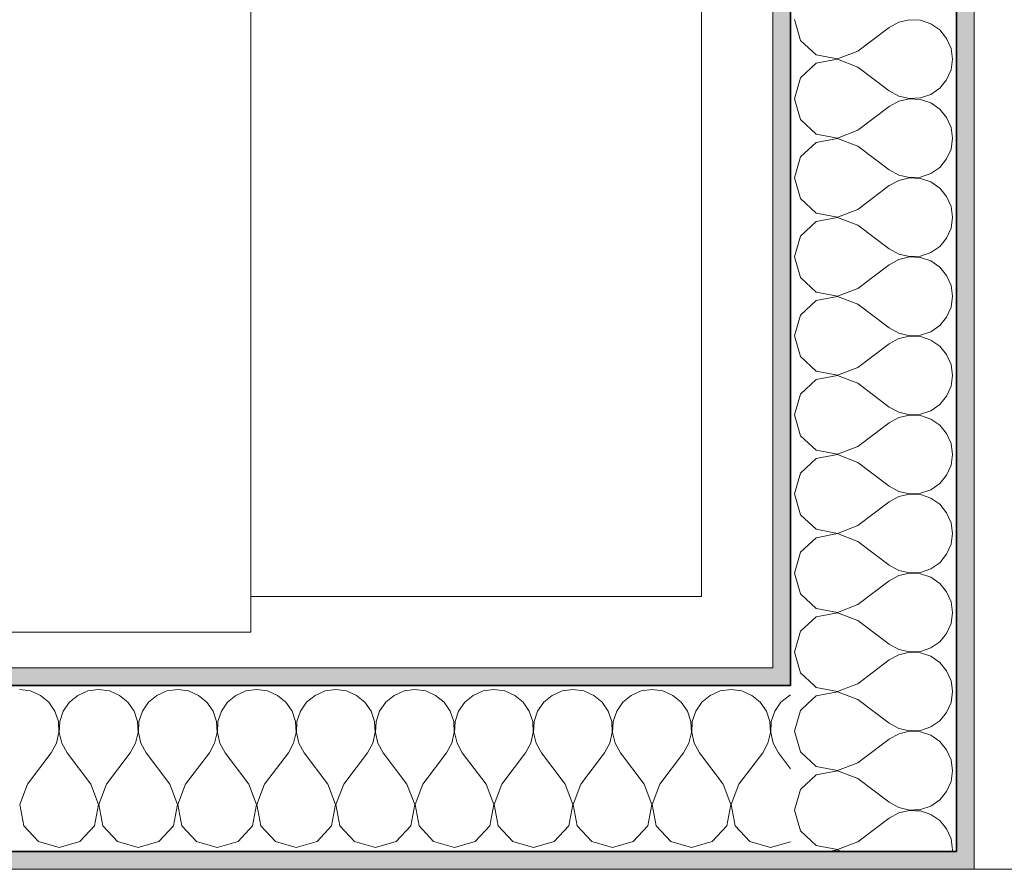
# Model space of a CAD drawing. Header units: metres. Extents: x -7.1 to 26.5, y -14.7 to 18.1.
# Tile 34 of 182: x 5.5 to 6.3, y 3.6 to 4.3. Entities that reach past the tile are written whole.
import ezdxf

# ---------------------------------------------------------------- set-up
doc = ezdxf.new("R2010")
doc.units = ezdxf.units.M
doc.linetypes.add('AUSGEZOGEN', pattern=[0])
for name, color, linetype in [('XR$1$015 Innenwände', 7, 'AUSGEZOGEN'), ('XR$1$015 Innenwände Schichttrennlinien', 7, 'AUSGEZOGEN'), ('XR$1$065 Möbel Einrichtung', 7, 'AUSGEZOGEN'), ('XR$1$080 Raumdefinitionen Kontur', 7, 'AUSGEZOGEN'), ('XR$3$015 Innenwände Bauteilschraffuren', 7, 'AUSGEZOGEN')]:
    doc.layers.add(name, color=color, linetype=linetype)

# ---------------------------------------------------------------- blocks, each defined once
blk = doc.blocks.new('COMPLEXOBJECT_146')
at = {"layer": 'XR$3$015 Innenwände Bauteilschraffuren', "color": 8, "linetype": 'AUSGEZOGEN', "lineweight": 13, "transparency": 33554687}
for p, q in [((6.1317, 3.72357), (6.12508, 3.71752)), ((6.12508, 3.71752), (6.12011, 3.7)), ((6.12011, 3.7), (6.12508, 3.68248)), ((6.12508, 3.68248), (6.13853, 3.67019)), ((6.15643, 3.6668), (6.17344, 3.67333)), ((6.17344, 3.67333), (6.1783, 3.67698)), ((6.13853, 3.66315), (6.12508, 3.65086)), ((6.13853, 3.67019), (6.15643, 3.6668)), ((6.15643, 3.66653), (6.13853, 3.66315)), ((6.17344, 3.66), (6.15643, 3.66653)), ((6.17344, 3.66), (6.20011, 3.64)), ((6.12508, 3.65086), (6.12011, 3.63333)), ((6.20011, 3.64), (6.20815, 3.63555)), ((6.12011, 3.63333), (6.12508, 3.61581)), ((6.20815, 3.63112), (6.20011, 3.62667)), ((6.20815, 3.63555), (6.21711, 3.63347)), ((6.21711, 3.6332), (6.20815, 3.63112)), ((6.21711, 3.63347), (6.22159, 3.63369)), ((6.22233, 3.63295), (6.21711, 3.6332)), ((6.17344, 3.60667), (6.20011, 3.62667)), ((6.12508, 3.61581), (6.13853, 3.60352)), ((6.15643, 3.60013), (6.17344, 3.60667)), ((6.13853, 3.60352), (6.15643, 3.60013)), ((6.15643, 3.59987), (6.14923, 3.5985)), ((6.15998, 3.5985), (6.15643, 3.59987)), ((6.25344, 3.6), (6.25314, 3.60213)), ((6.25323, 3.5985), (6.25344, 3.6))]:
    blk.add_line(p, q, dxfattribs=at)
blk = doc.blocks.new('COMPLEXOBJECT_156')
at = {"layer": 'XR$3$015 Innenwände Bauteilschraffuren', "color": 8, "linetype": 'AUSGEZOGEN', "lineweight": 13, "transparency": 33554687}
for p, q in [((6.12011, 4.3), (6.12508, 4.28248)), ((6.17344, 4.27333), (6.20011, 4.29333)), ((6.20815, 4.29778), (6.20011, 4.29333)), ((6.21711, 4.29987), (6.20815, 4.29778)), ((6.2263, 4.29942), (6.21711, 4.29987)), ((6.23501, 4.29648), (6.2263, 4.29942)), ((6.24259, 4.29127), (6.23501, 4.29648)), ((6.24846, 4.28419), (6.24259, 4.29127)), ((6.12508, 4.28248), (6.13853, 4.27019)), ((6.25217, 4.27578), (6.24846, 4.28419)), ((6.13853, 4.27019), (6.15643, 4.2668)), ((6.15643, 4.2668), (6.17344, 4.27333)), ((6.25344, 4.26667), (6.25217, 4.27578)), ((6.13853, 4.26315), (6.12508, 4.25086)), ((6.15643, 4.26653), (6.13853, 4.26315)), ((6.17344, 4.26), (6.15643, 4.26653)), ((6.17344, 4.26), (6.20011, 4.24)), ((6.25217, 4.25756), (6.25344, 4.26667)), ((6.24846, 4.24914), (6.25217, 4.25756)), ((6.12508, 4.25086), (6.12011, 4.23333)), ((6.24259, 4.24206), (6.24846, 4.24914)), ((6.20011, 4.24), (6.20815, 4.23555)), ((6.20815, 4.23555), (6.21711, 4.23347)), ((6.2263, 4.23391), (6.23501, 4.23685)), ((6.23501, 4.23685), (6.24259, 4.24206)), ((6.12011, 4.23333), (6.12508, 4.21581)), ((6.17344, 4.20667), (6.20011, 4.22667)), ((6.20815, 4.23112), (6.20011, 4.22667)), ((6.21711, 4.2332), (6.20815, 4.23112)), ((6.21711, 4.23347), (6.2263, 4.23391)), ((6.2263, 4.23275), (6.21711, 4.2332)), ((6.23501, 4.22981), (6.2263, 4.23275)), ((6.24259, 4.22461), (6.23501, 4.22981)), ((6.24846, 4.21752), (6.24259, 4.22461)), ((6.12508, 4.21581), (6.13853, 4.20352)), ((6.25217, 4.20911), (6.24846, 4.21752)), ((6.13853, 4.20352), (6.15643, 4.20013)), ((6.15643, 4.20013), (6.17344, 4.20667)), ((6.25344, 4.2), (6.25217, 4.20911)), ((6.13853, 4.19648), (6.12508, 4.18419)), ((6.15643, 4.19987), (6.13853, 4.19648)), ((6.17344, 4.19333), (6.15643, 4.19987)), ((6.25217, 4.19089), (6.25344, 4.2)), ((6.17344, 4.19333), (6.20011, 4.17333)), ((6.24846, 4.18248), (6.25217, 4.19089)), ((6.12508, 4.18419), (6.12011, 4.16667)), ((6.24259, 4.17539), (6.24846, 4.18248)), ((6.20011, 4.17333), (6.20815, 4.16888)), ((6.20815, 4.16888), (6.21711, 4.1668)), ((6.2263, 4.16725), (6.23501, 4.17019)), ((6.23501, 4.17019), (6.24259, 4.17539)), ((6.12011, 4.16667), (6.12508, 4.14914)), ((6.20815, 4.16445), (6.20011, 4.16)), ((6.21711, 4.16653), (6.20815, 4.16445)), ((6.21711, 4.1668), (6.2263, 4.16725)), ((6.2263, 4.16609), (6.21711, 4.16653)), ((6.23501, 4.16315), (6.2263, 4.16609)), ((6.24259, 4.15794), (6.23501, 4.16315)), ((6.17344, 4.14), (6.20011, 4.16)), ((6.24846, 4.15086), (6.24259, 4.15794)), ((6.12508, 4.14914), (6.13853, 4.13685)), ((6.25217, 4.14244), (6.24846, 4.15086)), ((6.13853, 4.13685), (6.15643, 4.13347)), ((6.15643, 4.13347), (6.17344, 4.14)), ((6.25344, 4.13333), (6.25217, 4.14244)), ((6.13853, 4.12981), (6.12508, 4.11752)), ((6.15643, 4.1332), (6.13853, 4.12981)), ((6.17344, 4.12667), (6.15643, 4.1332)), ((6.25217, 4.12422), (6.25344, 4.13333)), ((6.17344, 4.12667), (6.20011, 4.10667)), ((6.24846, 4.11581), (6.25217, 4.12422)), ((6.12508, 4.11752), (6.12011, 4.1)), ((6.24259, 4.10873), (6.24846, 4.11581)), ((6.20011, 4.10667), (6.20815, 4.10222)), ((6.20815, 4.10222), (6.21711, 4.10013)), ((6.2263, 4.10058), (6.23501, 4.10352)), ((6.23501, 4.10352), (6.24259, 4.10873)), ((6.12011, 4.1), (6.12508, 4.08248)), ((6.20815, 4.09778), (6.20011, 4.09333)), ((6.21711, 4.09987), (6.20815, 4.09778)), ((6.21711, 4.10013), (6.2263, 4.10058)), ((6.2263, 4.09942), (6.21711, 4.09987)), ((6.23501, 4.09648), (6.2263, 4.09942)), ((6.24259, 4.09127), (6.23501, 4.09648)), ((6.17344, 4.07333), (6.20011, 4.09333)), ((6.24846, 4.08419), (6.24259, 4.09127)), ((6.12508, 4.08248), (6.13853, 4.07019)), ((6.25217, 4.07578), (6.24846, 4.08419)), ((6.13853, 4.07019), (6.15643, 4.0668)), ((6.15643, 4.0668), (6.17344, 4.07333)), ((6.25344, 4.06667), (6.25217, 4.07578)), ((6.13853, 4.06315), (6.12508, 4.05086)), ((6.15643, 4.06653), (6.13853, 4.06315)), ((6.17344, 4.06), (6.15643, 4.06653)), ((6.25217, 4.05756), (6.25344, 4.06667)), ((6.17344, 4.06), (6.20011, 4.04)), ((6.24846, 4.04914), (6.25217, 4.05756)), ((6.12508, 4.05086), (6.12011, 4.03333)), ((6.24259, 4.04206), (6.24846, 4.04914)), ((6.20011, 4.04), (6.20815, 4.03555)), ((6.2263, 4.03391), (6.23501, 4.03685)), ((6.23501, 4.03685), (6.24259, 4.04206)), ((6.12011, 4.03333), (6.12508, 4.01581)), ((6.20815, 4.03112), (6.20011, 4.02667)), ((6.20815, 4.03555), (6.21711, 4.03347)), ((6.21711, 4.0332), (6.20815, 4.03112)), ((6.21711, 4.03347), (6.2263, 4.03391)), ((6.2263, 4.03275), (6.21711, 4.0332)), ((6.23501, 4.02981), (6.2263, 4.03275)), ((6.24259, 4.02461), (6.23501, 4.02981)), ((6.17344, 4.00667), (6.20011, 4.02667)), ((6.24846, 4.01752), (6.24259, 4.02461)), ((6.12508, 4.01581), (6.13853, 4.00352)), ((6.25217, 4.00911), (6.24846, 4.01752)), ((6.13853, 4.00352), (6.15643, 4.00013)), ((6.15643, 4.00013), (6.17344, 4.00667)), ((6.25344, 4), (6.25217, 4.00911)), ((6.13853, 3.99648), (6.12508, 3.98419)), ((6.15643, 3.99987), (6.13853, 3.99648)), ((6.17344, 3.99333), (6.15643, 3.99987)), ((6.25217, 3.99089), (6.25344, 4)), ((6.17344, 3.99333), (6.20011, 3.97333)), ((6.24846, 3.98248), (6.25217, 3.99089)), ((6.12508, 3.98419), (6.12011, 3.96667)), ((6.24259, 3.97539), (6.24846, 3.98248)), ((6.20011, 3.97333), (6.20815, 3.96888)), ((6.2263, 3.96725), (6.23501, 3.97019)), ((6.23501, 3.97019), (6.24259, 3.97539)), ((6.12011, 3.96667), (6.12508, 3.94914)), ((6.20815, 3.96445), (6.20011, 3.96)), ((6.20815, 3.96888), (6.21711, 3.9668)), ((6.21711, 3.96653), (6.20815, 3.96445)), ((6.21711, 3.9668), (6.2263, 3.96725)), ((6.2263, 3.96609), (6.21711, 3.96653)), ((6.23501, 3.96315), (6.2263, 3.96609)), ((6.24259, 3.95794), (6.23501, 3.96315)), ((6.17344, 3.94), (6.20011, 3.96)), ((6.24846, 3.95086), (6.24259, 3.95794)), ((6.12508, 3.94914), (6.13853, 3.93685)), ((6.25217, 3.94244), (6.24846, 3.95086)), ((6.13853, 3.93685), (6.15643, 3.93347)), ((6.15643, 3.93347), (6.17344, 3.94)), ((6.25344, 3.93333), (6.25217, 3.94244)), ((6.13853, 3.92981), (6.12508, 3.91752)), ((6.15643, 3.9332), (6.13853, 3.92981)), ((6.17344, 3.92667), (6.15643, 3.9332)), ((6.25217, 3.92422), (6.25344, 3.93333)), ((6.17344, 3.92667), (6.20011, 3.90667)), ((6.24846, 3.91581), (6.25217, 3.92422)), ((6.12508, 3.91752), (6.12011, 3.9)), ((6.24259, 3.90873), (6.24846, 3.91581)), ((6.20011, 3.90667), (6.20815, 3.90222)), ((6.2263, 3.90058), (6.23501, 3.90352)), ((6.23501, 3.90352), (6.24259, 3.90873)), ((6.12011, 3.9), (6.12508, 3.88248)), ((6.20815, 3.89778), (6.20011, 3.89333)), ((6.20815, 3.90222), (6.21711, 3.90013)), ((6.21711, 3.89987), (6.20815, 3.89778)), ((6.21711, 3.90013), (6.2263, 3.90058)), ((6.2263, 3.89942), (6.21711, 3.89987)), ((6.23501, 3.89648), (6.2263, 3.89942)), ((6.24259, 3.89127), (6.23501, 3.89648)), ((6.17344, 3.87333), (6.20011, 3.89333)), ((6.24846, 3.88419), (6.24259, 3.89127)), ((6.12508, 3.88248), (6.13853, 3.87019)), ((6.25217, 3.87578), (6.24846, 3.88419)), ((6.13853, 3.87019), (6.15643, 3.8668)), ((6.15643, 3.8668), (6.17344, 3.87333)), ((6.25344, 3.86667), (6.25217, 3.87578)), ((6.13853, 3.86315), (6.12508, 3.85086)), ((6.15643, 3.86653), (6.13853, 3.86315)), ((6.17344, 3.86), (6.15643, 3.86653)), ((6.25217, 3.85756), (6.25344, 3.86667)), ((6.17344, 3.86), (6.20011, 3.84)), ((6.24846, 3.84914), (6.25217, 3.85756)), ((6.12508, 3.85086), (6.12011, 3.83333)), ((6.24259, 3.84206), (6.24846, 3.84914)), ((6.20011, 3.84), (6.20815, 3.83555)), ((6.2263, 3.83391), (6.23501, 3.83685)), ((6.23501, 3.83685), (6.24259, 3.84206)), ((6.12011, 3.83333), (6.12508, 3.81581)), ((6.20815, 3.83112), (6.20011, 3.82667)), ((6.20815, 3.83555), (6.21711, 3.83347)), ((6.21711, 3.8332), (6.20815, 3.83112)), ((6.21711, 3.83347), (6.2263, 3.83391)), ((6.2263, 3.83275), (6.21711, 3.8332)), ((6.23501, 3.82981), (6.2263, 3.83275)), ((6.24259, 3.82461), (6.23501, 3.82981)), ((6.17344, 3.80667), (6.20011, 3.82667)), ((6.24846, 3.81752), (6.24259, 3.82461)), ((6.12508, 3.81581), (6.13853, 3.80352)), ((6.25217, 3.80911), (6.24846, 3.81752)), ((6.13853, 3.80352), (6.15643, 3.80013)), ((6.15643, 3.80013), (6.17344, 3.80667)), ((6.25344, 3.8), (6.25217, 3.80911)), ((6.13853, 3.79648), (6.12508, 3.78419)), ((6.15643, 3.79987), (6.13853, 3.79648)), ((6.17344, 3.79333), (6.15643, 3.79987)), ((6.25217, 3.79089), (6.25344, 3.8)), ((6.17344, 3.79333), (6.20011, 3.77333)), ((6.24846, 3.78248), (6.25217, 3.79089)), ((6.12508, 3.78419), (6.12011, 3.76667)), ((6.24259, 3.77539), (6.24846, 3.78248)), ((6.20011, 3.77333), (6.20815, 3.76888)), ((6.2263, 3.76725), (6.23501, 3.77019)), ((6.23501, 3.77019), (6.24259, 3.77539)), ((6.12011, 3.76667), (6.12508, 3.74914)), ((6.20815, 3.76445), (6.20011, 3.76)), ((6.20815, 3.76888), (6.21711, 3.7668)), ((6.21711, 3.76653), (6.20815, 3.76445)), ((6.21711, 3.7668), (6.2263, 3.76725)), ((6.2263, 3.76609), (6.21711, 3.76653)), ((6.23501, 3.76315), (6.2263, 3.76609)), ((6.24259, 3.75794), (6.23501, 3.76315)), ((6.17344, 3.74), (6.20011, 3.76)), ((6.24846, 3.75086), (6.24259, 3.75794)), ((6.12508, 3.74914), (6.13672, 3.7385)), ((6.25217, 3.74244), (6.24846, 3.75086)), ((6.16954, 3.7385), (6.17344, 3.74)), ((6.25272, 3.7385), (6.25217, 3.74244))]:
    blk.add_line(p, q, dxfattribs=at)
blk = doc.blocks.new('COMPLEXOBJECT_157')
at = {"layer": 'XR$3$015 Innenwände Bauteilschraffuren', "color": 8, "linetype": 'AUSGEZOGEN', "lineweight": 13, "transparency": 33554687}
for p, q in [((6.13672, 3.7385), (6.13853, 3.73685)), ((6.13853, 3.73685), (6.15643, 3.73347)), ((6.15643, 3.73347), (6.16954, 3.7385)), ((6.25344, 3.73333), (6.25272, 3.7385)), ((6.13853, 3.72981), (6.1317, 3.72357)), ((6.15643, 3.7332), (6.13853, 3.72981)), ((6.17344, 3.72667), (6.15643, 3.7332)), ((6.25217, 3.72422), (6.25344, 3.73333)), ((6.17344, 3.72667), (6.20011, 3.70667)), ((6.24846, 3.71581), (6.25217, 3.72422)), ((6.24259, 3.70873), (6.24846, 3.71581)), ((6.20011, 3.70667), (6.20815, 3.70222)), ((6.2263, 3.70058), (6.23501, 3.70352)), ((6.23501, 3.70352), (6.24259, 3.70873)), ((6.20815, 3.69778), (6.20011, 3.69333)), ((6.20815, 3.70222), (6.21711, 3.70013)), ((6.21711, 3.69987), (6.20815, 3.69778)), ((6.21711, 3.70013), (6.2263, 3.70058)), ((6.2263, 3.69942), (6.21711, 3.69987)), ((6.23501, 3.69648), (6.2263, 3.69942)), ((6.24259, 3.69127), (6.23501, 3.69648)), ((6.1783, 3.67698), (6.20011, 3.69333)), ((6.24846, 3.68419), (6.24259, 3.69127)), ((6.25217, 3.67578), (6.24846, 3.68419)), ((6.25344, 3.66667), (6.25217, 3.67578)), ((6.25217, 3.65756), (6.25344, 3.66667)), ((6.24846, 3.64914), (6.25217, 3.65756)), ((6.24259, 3.64206), (6.24846, 3.64914)), ((6.23501, 3.63685), (6.24259, 3.64206)), ((6.22159, 3.63369), (6.2263, 3.63391)), ((6.2263, 3.63275), (6.22233, 3.63295)), ((6.2263, 3.63391), (6.23501, 3.63685)), ((6.23501, 3.62981), (6.2263, 3.63275)), ((6.24259, 3.62461), (6.23501, 3.62981)), ((6.24846, 3.61752), (6.24259, 3.62461)), ((6.25217, 3.60911), (6.24846, 3.61752)), ((6.25314, 3.60213), (6.25217, 3.60911))]:
    blk.add_line(p, q, dxfattribs=at)
blk = doc.blocks.new('COMPLEXOBJECT_166')
at = {"layer": 'XR$3$015 Innenwände Bauteilschraffuren', "color": 8, "linetype": 'AUSGEZOGEN', "lineweight": 13, "transparency": 33554687}
for p, q in [((5.47578, 3.7339), (5.46667, 3.73517)), ((5.48419, 3.73019), (5.47578, 3.7339)), ((5.49127, 3.72432), (5.48419, 3.73019)), ((5.51581, 3.73019), (5.50873, 3.72432)), ((5.52422, 3.7339), (5.51581, 3.73019)), ((5.53333, 3.73517), (5.52422, 3.7339)), ((5.54244, 3.7339), (5.53333, 3.73517)), ((5.55086, 3.73019), (5.54244, 3.7339)), ((5.55794, 3.72432), (5.55086, 3.73019)), ((5.58248, 3.73019), (5.57539, 3.72432)), ((5.59089, 3.7339), (5.58248, 3.73019)), ((5.6, 3.73517), (5.59089, 3.7339)), ((5.60911, 3.7339), (5.6, 3.73517)), ((5.61752, 3.73019), (5.60911, 3.7339)), ((5.62461, 3.72432), (5.61752, 3.73019)), ((5.64914, 3.73019), (5.64206, 3.72432)), ((5.65756, 3.7339), (5.64914, 3.73019)), ((5.66667, 3.73517), (5.65756, 3.7339)), ((5.67578, 3.7339), (5.66667, 3.73517)), ((5.68419, 3.73019), (5.67578, 3.7339)), ((5.69127, 3.72432), (5.68419, 3.73019)), ((5.71581, 3.73019), (5.70873, 3.72432)), ((5.72422, 3.7339), (5.71581, 3.73019)), ((5.73333, 3.73517), (5.72422, 3.7339)), ((5.74244, 3.7339), (5.73333, 3.73517)), ((5.75086, 3.73019), (5.74244, 3.7339)), ((5.75794, 3.72432), (5.75086, 3.73019)), ((5.78248, 3.73019), (5.77539, 3.72432)), ((5.79089, 3.7339), (5.78248, 3.73019)), ((5.8, 3.73517), (5.79089, 3.7339)), ((5.80911, 3.7339), (5.8, 3.73517)), ((5.81752, 3.73019), (5.80911, 3.7339)), ((5.82461, 3.72432), (5.81752, 3.73019)), ((5.84914, 3.73019), (5.84206, 3.72432)), ((5.85756, 3.7339), (5.84914, 3.73019)), ((5.86667, 3.73517), (5.85756, 3.7339)), ((5.87578, 3.7339), (5.86667, 3.73517)), ((5.88419, 3.73019), (5.87578, 3.7339)), ((5.89127, 3.72432), (5.88419, 3.73019)), ((5.91581, 3.73019), (5.90873, 3.72432)), ((5.92422, 3.7339), (5.91581, 3.73019)), ((5.93333, 3.73517), (5.92422, 3.7339)), ((5.94244, 3.7339), (5.93333, 3.73517)), ((5.95086, 3.73019), (5.94244, 3.7339)), ((5.95794, 3.72432), (5.95086, 3.73019)), ((5.98248, 3.73019), (5.97539, 3.72432)), ((5.99089, 3.7339), (5.98248, 3.73019)), ((6, 3.73517), (5.99089, 3.7339)), ((6.00911, 3.7339), (6, 3.73517)), ((6.01752, 3.73019), (6.00911, 3.7339)), ((6.02461, 3.72432), (6.01752, 3.73019)), ((6.04914, 3.73019), (6.04206, 3.72432)), ((6.05756, 3.7339), (6.04914, 3.73019)), ((6.06667, 3.73517), (6.05756, 3.7339)), ((6.07578, 3.7339), (6.06667, 3.73517)), ((6.08419, 3.73019), (6.07578, 3.7339)), ((6.09127, 3.72432), (6.08419, 3.73019)), ((6.11581, 3.73019), (6.10873, 3.72432)), ((6.11677, 3.73062), (6.11581, 3.73019)), ((5.49648, 3.71674), (5.49127, 3.72432)), ((5.50873, 3.72432), (5.50352, 3.71674)), ((5.56315, 3.71674), (5.55794, 3.72432)), ((5.57539, 3.72432), (5.57019, 3.71674)), ((5.62981, 3.71674), (5.62461, 3.72432)), ((5.64206, 3.72432), (5.63685, 3.71674)), ((5.69648, 3.71674), (5.69127, 3.72432)), ((5.70873, 3.72432), (5.70352, 3.71674)), ((5.76315, 3.71674), (5.75794, 3.72432)), ((5.77539, 3.72432), (5.77019, 3.71674)), ((5.82981, 3.71674), (5.82461, 3.72432)), ((5.84206, 3.72432), (5.83685, 3.71674)), ((5.89648, 3.71674), (5.89127, 3.72432)), ((5.90873, 3.72432), (5.90352, 3.71674)), ((5.96315, 3.71674), (5.95794, 3.72432)), ((5.97539, 3.72432), (5.97019, 3.71674)), ((6.02981, 3.71674), (6.02461, 3.72432)), ((6.04206, 3.72432), (6.03685, 3.71674)), ((6.09648, 3.71674), (6.09127, 3.72432)), ((6.10873, 3.72432), (6.10352, 3.71674)), ((5.49942, 3.70803), (5.49648, 3.71674)), ((5.50352, 3.71674), (5.50058, 3.70803)), ((5.56609, 3.70803), (5.56315, 3.71674)), ((5.57019, 3.71674), (5.56725, 3.70803)), ((5.63275, 3.70803), (5.62981, 3.71674)), ((5.63685, 3.71674), (5.63391, 3.70803)), ((5.69942, 3.70803), (5.69648, 3.71674)), ((5.70352, 3.71674), (5.70058, 3.70803)), ((5.76609, 3.70803), (5.76315, 3.71674)), ((5.77019, 3.71674), (5.76725, 3.70803)), ((5.83275, 3.70803), (5.82981, 3.71674)), ((5.83685, 3.71674), (5.83391, 3.70803)), ((5.89942, 3.70803), (5.89648, 3.71674)), ((5.90352, 3.71674), (5.90058, 3.70803)), ((5.96609, 3.70803), (5.96315, 3.71674)), ((5.97019, 3.71674), (5.96725, 3.70803)), ((6.03275, 3.70803), (6.02981, 3.71674)), ((6.03685, 3.71674), (6.03391, 3.70803)), ((6.09942, 3.70803), (6.09648, 3.71674)), ((6.10352, 3.71674), (6.10058, 3.70803)), ((5.49987, 3.69884), (5.49942, 3.70803)), ((5.50058, 3.70803), (5.50013, 3.69884)), ((5.56653, 3.69884), (5.56609, 3.70803)), ((5.56725, 3.70803), (5.5668, 3.69884)), ((5.6332, 3.69884), (5.63275, 3.70803)), ((5.63391, 3.70803), (5.63347, 3.69884)), ((5.69987, 3.69884), (5.69942, 3.70803)), ((5.70058, 3.70803), (5.70013, 3.69884)), ((5.76653, 3.69884), (5.76609, 3.70803)), ((5.76725, 3.70803), (5.7668, 3.69884)), ((5.8332, 3.69884), (5.83275, 3.70803)), ((5.83391, 3.70803), (5.83347, 3.69884)), ((5.89987, 3.69884), (5.89942, 3.70803)), ((5.90058, 3.70803), (5.90013, 3.69884)), ((5.96653, 3.69884), (5.96609, 3.70803)), ((5.96725, 3.70803), (5.9668, 3.69884)), ((6.0332, 3.69884), (6.03275, 3.70803)), ((6.03391, 3.70803), (6.03347, 3.69884)), ((6.09987, 3.69884), (6.09942, 3.70803)), ((6.10058, 3.70803), (6.10013, 3.69884)), ((5.49778, 3.68989), (5.49987, 3.69884)), ((5.50013, 3.69884), (5.50222, 3.68989)), ((5.56445, 3.68989), (5.56653, 3.69884)), ((5.5668, 3.69884), (5.56888, 3.68989)), ((5.63112, 3.68989), (5.6332, 3.69884)), ((5.63347, 3.69884), (5.63555, 3.68989)), ((5.69778, 3.68989), (5.69987, 3.69884)), ((5.70013, 3.69884), (5.70222, 3.68989)), ((5.76445, 3.68989), (5.76653, 3.69884)), ((5.7668, 3.69884), (5.76888, 3.68989)), ((5.83112, 3.68989), (5.8332, 3.69884)), ((5.83347, 3.69884), (5.83555, 3.68989)), ((5.89778, 3.68989), (5.89987, 3.69884)), ((5.90013, 3.69884), (5.90222, 3.68989)), ((5.96445, 3.68989), (5.96653, 3.69884)), ((5.9668, 3.69884), (5.96888, 3.68989)), ((6.03112, 3.68989), (6.0332, 3.69884)), ((6.03347, 3.69884), (6.03555, 3.68989)), ((6.09778, 3.68989), (6.09987, 3.69884)), ((6.10013, 3.69884), (6.10222, 3.68989)), ((5.49333, 3.68184), (5.49778, 3.68989)), ((5.50222, 3.68989), (5.50667, 3.68184)), ((5.56, 3.68184), (5.56445, 3.68989)), ((5.56888, 3.68989), (5.57333, 3.68184)), ((5.62667, 3.68184), (5.63112, 3.68989)), ((5.63555, 3.68989), (5.64, 3.68184)), ((5.69333, 3.68184), (5.69778, 3.68989)), ((5.70222, 3.68989), (5.70667, 3.68184)), ((5.76, 3.68184), (5.76445, 3.68989)), ((5.76888, 3.68989), (5.77333, 3.68184)), ((5.82667, 3.68184), (5.83112, 3.68989)), ((5.83555, 3.68989), (5.84, 3.68184)), ((5.89333, 3.68184), (5.89778, 3.68989)), ((5.90222, 3.68989), (5.90667, 3.68184)), ((5.96, 3.68184), (5.96445, 3.68989)), ((5.96888, 3.68989), (5.97333, 3.68184)), ((6.02667, 3.68184), (6.03112, 3.68989)), ((6.03555, 3.68989), (6.04, 3.68184)), ((6.09333, 3.68184), (6.09778, 3.68989)), ((6.10222, 3.68989), (6.10667, 3.68184)), ((5.47333, 3.65517), (5.49333, 3.68184)), ((5.52667, 3.65517), (5.50667, 3.68184)), ((5.54, 3.65517), (5.56, 3.68184)), ((5.59333, 3.65517), (5.57333, 3.68184)), ((5.60667, 3.65517), (5.62667, 3.68184)), ((5.66, 3.65517), (5.64, 3.68184)), ((5.67333, 3.65517), (5.69333, 3.68184)), ((5.72667, 3.65517), (5.70667, 3.68184)), ((5.74, 3.65517), (5.76, 3.68184)), ((5.79333, 3.65517), (5.77333, 3.68184)), ((5.80667, 3.65517), (5.82667, 3.68184)), ((5.86, 3.65517), (5.84, 3.68184)), ((5.87333, 3.65517), (5.89333, 3.68184)), ((5.92667, 3.65517), (5.90667, 3.68184)), ((5.94, 3.65517), (5.96, 3.68184)), ((5.99333, 3.65517), (5.97333, 3.68184)), ((6.00667, 3.65517), (6.02667, 3.68184)), ((6.06, 3.65517), (6.04, 3.68184)), ((6.07333, 3.65517), (6.09333, 3.68184)), ((6.11677, 3.66836), (6.10667, 3.68184)), ((5.47333, 3.65517), (5.4668, 3.63816)), ((5.5332, 3.63816), (5.52667, 3.65517)), ((5.54, 3.65517), (5.53347, 3.63816)), ((5.59987, 3.63816), (5.59333, 3.65517)), ((5.60667, 3.65517), (5.60013, 3.63816)), ((5.66653, 3.63816), (5.66, 3.65517)), ((5.67333, 3.65517), (5.6668, 3.63816)), ((5.7332, 3.63816), (5.72667, 3.65517)), ((5.74, 3.65517), (5.73347, 3.63816)), ((5.79987, 3.63816), (5.79333, 3.65517)), ((5.80667, 3.65517), (5.80013, 3.63816)), ((5.86653, 3.63816), (5.86, 3.65517)), ((5.87333, 3.65517), (5.8668, 3.63816)), ((5.9332, 3.63816), (5.92667, 3.65517)), ((5.94, 3.65517), (5.93347, 3.63816)), ((5.99987, 3.63816), (5.99333, 3.65517)), ((6.00667, 3.65517), (6.00013, 3.63816)), ((6.06653, 3.63816), (6.06, 3.65517)), ((6.07333, 3.65517), (6.0668, 3.63816)), ((5.4668, 3.63816), (5.47019, 3.62026)), ((5.52981, 3.62026), (5.5332, 3.63816)), ((5.53347, 3.63816), (5.53685, 3.62026)), ((5.59648, 3.62026), (5.59987, 3.63816)), ((5.60013, 3.63816), (5.60352, 3.62026)), ((5.66315, 3.62026), (5.66653, 3.63816)), ((5.6668, 3.63816), (5.67019, 3.62026)), ((5.72981, 3.62026), (5.7332, 3.63816)), ((5.73347, 3.63816), (5.73685, 3.62026)), ((5.79648, 3.62026), (5.79987, 3.63816)), ((5.80013, 3.63816), (5.80352, 3.62026)), ((5.86315, 3.62026), (5.86653, 3.63816)), ((5.8668, 3.63816), (5.87019, 3.62026)), ((5.92981, 3.62026), (5.9332, 3.63816)), ((5.93347, 3.63816), (5.93685, 3.62026)), ((5.99648, 3.62026), (5.99987, 3.63816)), ((6.00013, 3.63816), (6.00352, 3.62026)), ((6.06315, 3.62026), (6.06653, 3.63816)), ((6.0668, 3.63816), (6.07019, 3.62026)), ((5.47019, 3.62026), (5.48248, 3.60682)), ((5.51752, 3.60682), (5.52981, 3.62026)), ((5.53685, 3.62026), (5.54914, 3.60682)), ((5.58419, 3.60682), (5.59648, 3.62026)), ((5.60352, 3.62026), (5.61581, 3.60682)), ((5.65086, 3.60682), (5.66315, 3.62026)), ((5.67019, 3.62026), (5.68248, 3.60682)), ((5.71752, 3.60682), (5.72981, 3.62026)), ((5.73685, 3.62026), (5.74914, 3.60682)), ((5.78419, 3.60682), (5.79648, 3.62026)), ((5.80352, 3.62026), (5.81581, 3.60682)), ((5.85086, 3.60682), (5.86315, 3.62026)), ((5.87019, 3.62026), (5.88248, 3.60682)), ((5.91752, 3.60682), (5.92981, 3.62026)), ((5.93685, 3.62026), (5.94914, 3.60682)), ((5.98419, 3.60682), (5.99648, 3.62026)), ((6.00352, 3.62026), (6.01581, 3.60682)), ((6.05086, 3.60682), (6.06315, 3.62026)), ((6.07019, 3.62026), (6.08248, 3.60682)), ((5.48248, 3.60682), (5.5, 3.60184)), ((5.5, 3.60184), (5.51752, 3.60682)), ((5.54914, 3.60682), (5.56667, 3.60184)), ((5.56667, 3.60184), (5.58419, 3.60682)), ((5.61581, 3.60682), (5.63333, 3.60184)), ((5.63333, 3.60184), (5.65086, 3.60682)), ((5.68248, 3.60682), (5.7, 3.60184)), ((5.7, 3.60184), (5.71752, 3.60682)), ((5.74914, 3.60682), (5.76667, 3.60184)), ((5.76667, 3.60184), (5.78419, 3.60682)), ((5.81581, 3.60682), (5.83333, 3.60184)), ((5.83333, 3.60184), (5.85086, 3.60682)), ((5.88248, 3.60682), (5.9, 3.60184)), ((5.9, 3.60184), (5.91752, 3.60682)), ((5.94914, 3.60682), (5.96667, 3.60184)), ((5.96667, 3.60184), (5.98419, 3.60682)), ((6.01581, 3.60682), (6.03333, 3.60184)), ((6.03333, 3.60184), (6.05086, 3.60682)), ((6.08248, 3.60682), (6.1, 3.60184)), ((6.1, 3.60184), (6.11677, 3.6066))]:
    blk.add_line(p, q, dxfattribs=at)

msp = doc.modelspace()

# ---------------------------------------------------------------- hatches: boundary and pattern name
at = {"layer": 'XR$3$015 Innenwände Bauteilschraffuren', "linetype": 'AUSGEZOGEN', "lineweight": 13, "true_color": 0x202020, "transparency": 33554687}
for points in [[(6.10177, 3.7535), (6.11677, 3.7535), (6.11677, 5.6235), (6.10177, 5.6235)], [(6.25677, 5.6235), (6.25677, 3.5985), (6.27177, 3.5985), (6.27177, 5.6235)], [(6.10177, 3.7535), (2.28177, 3.7535), (2.28177, 3.7385), (6.10177, 3.7385)], [(6.10177, 3.7385), (6.11677, 3.7385), (6.10177, 3.7535)], [(6.11677, 3.7535), (6.10177, 3.7535), (6.11677, 3.7385)], [(6.25677, 3.5985), (2.28177, 3.5985), (2.28177, 3.5835), (6.25677, 3.5835)], [(6.25677, 3.5835), (6.27177, 3.5835), (6.25677, 3.5985)], [(6.27177, 3.5985), (6.25677, 3.5985), (6.27177, 3.5835)]]:
    msp.add_hatch(color=250, dxfattribs=at).paths.add_polyline_path(points)

# ---------------------------------------------------------------- linework, layer by layer
at = {"layer": 'XR$1$015 Innenwände', "color": 7, "linetype": 'AUSGEZOGEN', "lineweight": 18, "transparency": 33554687}
for p, q in [((6.10177, 5.6235), (6.10177, 3.7535)), ((6.27177, 3.5835), (6.27177, 5.6235)), ((6.10177, 3.7535), (2.28177, 3.7535)), ((2.28177, 3.5835), (6.25677, 3.5835)), ((6.27177, 3.5835), (6.25677, 3.5835))]:
    msp.add_line(p, q, dxfattribs=at)
at = {"layer": 'XR$1$015 Innenwände Schichttrennlinien', "color": 7, "linetype": 'AUSGEZOGEN', "lineweight": 35, "transparency": 33554687}
for p, q in [((6.11677, 5.6235), (6.11677, 3.7385)), ((6.25677, 5.6235), (6.25677, 3.5985)), ((2.28177, 3.7385), (6.10177, 3.7385)), ((6.10177, 3.7385), (6.11677, 3.7385)), ((6.10177, 3.7385), (6.11677, 3.7385)), ((2.28177, 3.5985), (6.11677, 3.5985)), ((6.11677, 3.5985), (6.25677, 3.5985)), ((6.11677, 3.5985), (6.25677, 3.5985))]:
    msp.add_line(p, q, dxfattribs=at)
at = {"layer": 'XR$1$065 Möbel Einrichtung', "color": 8, "linetype": 'AUSGEZOGEN', "lineweight": 13, "transparency": 33554687}
for p, q in [((6.10177, 4.6535), (6.10177, 3.7535)), ((6.10177, 3.7535), (4.10177, 3.7535))]:
    msp.add_line(p, q, dxfattribs=at)
for points in [[(4.13177, 3.7835), (4.13177, 4.6235), (5.48177, 4.6235), (5.66177, 4.4435), (5.66177, 3.7835), (4.13177, 3.7835)], [(5.66177, 4.4435), (5.62177, 4.4835), (5.62177, 4.5935), (6.04177, 4.5935), (6.04177, 3.8135), (5.66177, 3.8135), (5.66177, 4.4435)]]:
    msp.add_lwpolyline(points, close=True, dxfattribs=at)
at = {"layer": 'XR$1$080 Raumdefinitionen Kontur', "color": 8, "linetype": 'AUSGEZOGEN', "lineweight": 13, "transparency": 33554687}
for points in [[(9.64177, 8.1935), (6.27177, 8.1935), (6.27177, 3.5835), (7.39177, 3.5835), (7.39177, 5.8735), (7.39177, 6.2385), (9.64177, 6.2385), (9.64177, 8.1935)], [(6.10177, 3.7535), (6.10177, 6.6135), (2.28177, 6.6135), (2.28177, 3.7535), (6.10177, 3.7535)], [(8.56177, -3.64561), (8.56177, 3.5835), (7.43177, 3.5835), (6.23177, 3.5835), (2.28177, 3.5835), (2.28177, -3.64561), (8.56177, -3.64561)]]:
    msp.add_lwpolyline(points, close=True, dxfattribs=at)

# ---------------------------------------------------------------- block references
at = {"layer": 'XR$3$015 Innenwände Bauteilschraffuren', "color": 8, "linetype": 'AUSGEZOGEN', "lineweight": 13, "transparency": 33554687}
for name in ['COMPLEXOBJECT_156', 'COMPLEXOBJECT_157', 'COMPLEXOBJECT_166', 'COMPLEXOBJECT_146']:
    msp.add_blockref(name, (0, 0), dxfattribs=at)

doc.saveas('drawing.dxf')
